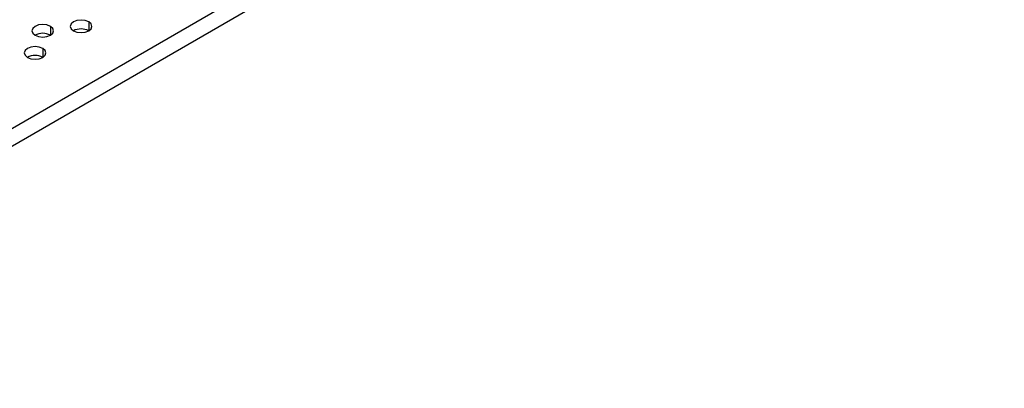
# Model space of a CAD drawing. Header units: millimetres. Extents: x 0 to 1118, y 0 to 864.
# Tile 189 of 256: x 926.95 to 936.03, y 653.59 to 656.99. Entities that reach past the tile are written whole.
import ezdxf

# ---------------------------------------------------------------- set-up
doc = ezdxf.new("R2010")
doc.units = ezdxf.units.MM

msp = doc.modelspace()

# ---------------------------------------------------------------- linework, layer by layer
at = {"color": 7, "linetype": 'Continuous', "lineweight": 25}
for p, q in [((908.518, 645.3898), (938.7609, 662.8487)), ((908.5887, 645.2673), (938.8317, 662.7262))]:
    msp.add_line(p, q, dxfattribs=at)
at = {"color": 8, "linetype": 'Continuous', "lineweight": 25}
for p, q in [((927.2351, 656.9297), (927.2351, 656.8481)), ((927.5887, 656.9706), (927.5887, 656.8889)), ((927.1644, 656.7256), (927.1644, 656.644))]:
    msp.add_line(p, q, dxfattribs=at)
at = {"color": 7, "linetype": 'Continuous', "lineweight": 25, "flags": 128}
for points in [[(927.5887, 656.9706), (927.5562, 656.9831), (927.5179, 656.9875), (927.4797, 656.9831), (927.4472, 656.9706), (927.4256, 656.9518), (927.4179, 656.9297), (927.4256, 656.9076), (927.4472, 656.8889)], [(927.2351, 656.9297), (927.2027, 656.9423), (927.1644, 656.9466), (927.1261, 656.9423), (927.0937, 656.9297), (927.072, 656.911), (927.0644, 656.8889), (927.072, 656.8668), (927.0937, 656.8481)], [(927.0937, 656.8481), (927.1261, 656.8356), (927.1644, 656.8312), (927.2027, 656.8356), (927.2351, 656.8481), (927.2568, 656.8668), (927.2644, 656.8889), (927.2568, 656.911), (927.2351, 656.9297)], [(927.4472, 656.8889), (927.4797, 656.8764), (927.5179, 656.872), (927.5562, 656.8764), (927.5887, 656.8889), (927.6103, 656.9076), (927.6179, 656.9297), (927.6103, 656.9518), (927.5887, 656.9706)], [(927.1644, 656.7256), (927.132, 656.7382), (927.0937, 656.7425), (927.0554, 656.7382), (927.023, 656.7256), (927.0013, 656.7069), (926.9937, 656.6848), (927.0013, 656.6627), (927.023, 656.644)], [(927.023, 656.644), (927.0554, 656.6315), (927.0937, 656.6271), (927.132, 656.6315), (927.1644, 656.644), (927.1861, 656.6627), (927.1937, 656.6848), (927.1861, 656.7069), (927.1644, 656.7256)]]:
    msp.add_lwpolyline(points, dxfattribs=at)
at = {"color": 7, "linetype": 'Continuous', "lineweight": 25}
for centre in [(927.5179, 656.7524), (927.1644, 656.7116), (927.0937, 656.5075)]:
    msp.add_arc(centre, 0.1537, 62.61002, 117.3846, dxfattribs=at)

doc.saveas('drawing.dxf')
